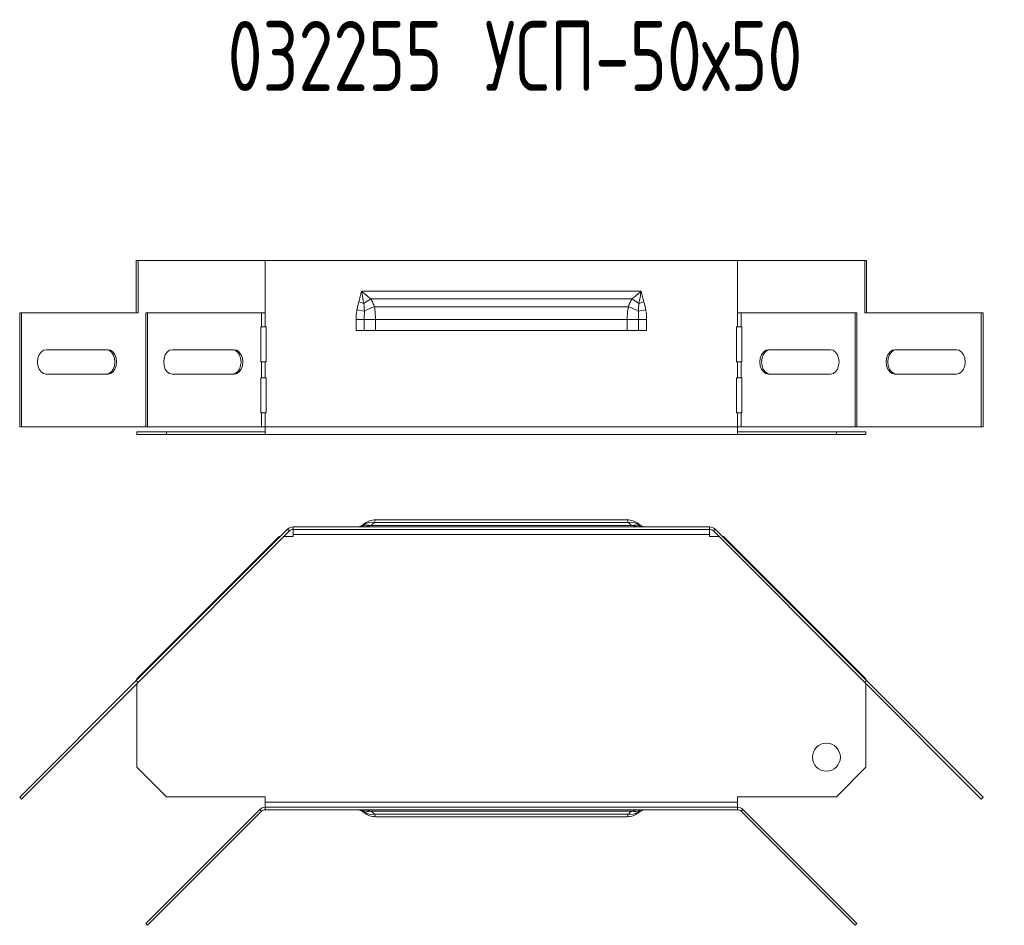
# Model space of a CAD drawing. Header units: millimetres. Extents: x -54 to 5795, y -1527 to 480.
# Tile 3 of 16: x 323 to 605, y 221 to 480. Entities that reach past the tile are written whole.
import ezdxf

# ---------------------------------------------------------------- set-up
doc = ezdxf.new("R2010")
doc.units = ezdxf.units.MM
doc.styles.add('SLDTEXTSTYLE4', font='TXT', dxfattribs={"width": 0.7, "bigfont": 'bigfont'})

msp = doc.modelspace()

# ---------------------------------------------------------------- linework, layer by layer
at = {"color": 7, "linetype": 'Continuous', "lineweight": 15}
for p, q in [((356.67, 411.15), (357.17, 411.15)), ((356.67, 411.15), (356.67, 396.15)), ((357.17, 411.15), (357.17, 396.15)), ((357.17, 411.15), (393.55, 411.15)), ((393.55, 411.15), (393.55, 396.15)), ((528.55, 411.15), (393.55, 411.15)), ((528.55, 411.15), (528.55, 396.15)), ((528.55, 411.15), (564.94, 411.15)), ((564.94, 396.15), (564.94, 411.15)), ((565.44, 411.15), (564.94, 411.15)), ((565.44, 396.15), (565.44, 411.15)), ((421.05, 402.35), (501.05, 402.35)), ((423.72, 400.15), (498.39, 400.15)), ((419.77, 397.08), (421.89, 396.66)), ((420.28, 399.29), (421.74, 398.87)), ((424.77, 397.92), (497.34, 397.92)), ((500.22, 396.66), (502.34, 397.08)), ((500.37, 398.87), (501.83, 399.29)), ((323.33, 363.65), (323.33, 396.15)), ((323.33, 396.15), (323.83, 396.15)), ((323.83, 363.65), (323.83, 396.15)), ((357.17, 396.15), (323.83, 396.15)), ((359.41, 363.65), (359.41, 396.15)), ((359.41, 396.15), (359.9, 396.15)), ((359.9, 363.65), (359.9, 396.15)), ((359.9, 396.15), (392.49, 396.15)), ((392.49, 396.15), (392.49, 392.15)), ((392.49, 396.15), (393.55, 396.15)), ((393.55, 396.15), (393.55, 392.15)), ((419.5, 394.24), (421.86, 394.24)), ((419.5, 391.15), (419.5, 394.24)), ((421.86, 394.24), (425.05, 394.24)), ((421.86, 394.24), (421.86, 391.15)), ((425.05, 394.24), (497.05, 394.24)), ((425.05, 394.24), (425.05, 391.15)), ((497.05, 391.15), (497.05, 394.24)), ((497.05, 394.24), (500.24, 394.24)), ((500.24, 391.15), (500.24, 394.24)), ((500.24, 394.24), (502.6, 394.24)), ((502.6, 394.24), (502.6, 391.15)), ((528.55, 392.15), (528.55, 396.15)), ((528.55, 396.15), (529.62, 396.15)), ((529.62, 392.15), (529.62, 396.15)), ((562.2, 396.15), (529.62, 396.15)), ((562.2, 396.15), (562.2, 363.65)), ((562.7, 396.15), (562.2, 396.15)), ((562.7, 396.15), (562.7, 363.65)), ((598.28, 396.15), (564.94, 396.15)), ((598.28, 396.15), (598.28, 363.65)), ((598.78, 396.15), (598.28, 396.15)), ((598.78, 396.15), (598.78, 363.65)), ((392.49, 392.15), (392.3, 392.15)), ((392.3, 392.15), (392.3, 382.15)), ((393.55, 392.15), (392.49, 392.15)), ((393.83, 392.15), (393.55, 392.15)), ((393.83, 382.15), (393.83, 392.15)), ((528.55, 392.15), (528.28, 392.15)), ((528.28, 392.15), (528.28, 382.15)), ((529.62, 392.15), (528.55, 392.15)), ((529.62, 392.15), (529.81, 392.15)), ((529.81, 392.15), (529.81, 382.15)), ((421.86, 391.15), (419.5, 391.15)), ((425.05, 391.15), (421.86, 391.15)), ((425.05, 391.15), (497.05, 391.15)), ((500.24, 391.15), (497.05, 391.15)), ((502.6, 391.15), (500.24, 391.15)), ((330.9, 385.65), (348.58, 385.65)), ((384.65, 385.65), (366.98, 385.65)), ((537.46, 385.65), (555.13, 385.65)), ((573.53, 385.65), (591.21, 385.65)), ((392.3, 382.15), (392.49, 382.15)), ((392.49, 382.15), (392.49, 377.65)), ((392.49, 382.15), (393.55, 382.15)), ((393.55, 382.15), (393.55, 377.65)), ((393.55, 382.15), (393.83, 382.15)), ((528.28, 382.15), (528.55, 382.15)), ((528.55, 377.65), (528.55, 382.15)), ((528.55, 382.15), (529.62, 382.15)), ((529.62, 377.65), (529.62, 382.15)), ((529.81, 382.15), (529.62, 382.15)), ((348.58, 378.65), (330.9, 378.65)), ((366.98, 378.65), (384.65, 378.65)), ((392.49, 377.65), (392.3, 377.65)), ((392.3, 377.65), (392.3, 367.65)), ((393.55, 377.65), (392.49, 377.65)), ((393.83, 377.65), (393.55, 377.65)), ((393.83, 367.65), (393.83, 377.65)), ((528.55, 377.65), (528.28, 377.65)), ((528.28, 377.65), (528.28, 367.65)), ((529.62, 377.65), (528.55, 377.65)), ((529.62, 377.65), (529.81, 377.65)), ((529.81, 377.65), (529.81, 367.65)), ((555.13, 378.65), (537.46, 378.65)), ((591.21, 378.65), (573.53, 378.65)), ((392.3, 367.65), (392.49, 367.65)), ((392.49, 367.65), (392.49, 363.65)), ((392.49, 367.65), (393.55, 367.65)), ((393.55, 367.65), (393.55, 363.65)), ((393.55, 367.65), (393.83, 367.65)), ((528.28, 367.65), (528.55, 367.65)), ((528.55, 363.65), (528.55, 367.65)), ((528.55, 367.65), (529.62, 367.65)), ((529.62, 363.65), (529.62, 367.65)), ((529.81, 367.65), (529.62, 367.65)), ((323.33, 363.65), (323.83, 363.65)), ((359.41, 363.65), (323.83, 363.65)), ((359.41, 363.65), (359.9, 363.65)), ((392.49, 363.65), (359.9, 363.65)), ((393.55, 363.65), (392.49, 363.65)), ((528.55, 363.65), (393.55, 363.65)), ((393.55, 361.45), (393.55, 363.65)), ((529.62, 363.65), (528.55, 363.65)), ((528.55, 363.65), (528.55, 361.45)), ((562.2, 363.65), (529.62, 363.65)), ((562.7, 363.65), (562.2, 363.65)), ((598.28, 363.65), (562.7, 363.65)), ((598.78, 363.65), (598.28, 363.65)), ((356.83, 362.15), (356.83, 361.45)), ((356.83, 362.15), (365.27, 362.15)), ((356.83, 361.45), (365.27, 361.45)), ((365.27, 362.15), (365.27, 361.45)), ((365.27, 362.15), (393.55, 362.15)), ((365.27, 361.45), (393.55, 361.45)), ((528.55, 361.45), (393.55, 361.45)), ((528.55, 362.15), (556.84, 362.15)), ((528.55, 361.45), (556.84, 361.45)), ((556.84, 362.15), (556.84, 361.45)), ((556.84, 362.15), (565.28, 362.15)), ((556.84, 361.45), (565.28, 361.45)), ((565.28, 362.15), (565.28, 361.45)), ((401.5, 335.03), (401.5, 334.33)), ((401.5, 335.03), (520.61, 335.03)), ((498.39, 335.45), (423.72, 335.45)), ((497.34, 336.33), (424.77, 336.33)), ((497.05, 337.03), (425.05, 337.03)), ((520.61, 335.03), (520.61, 334.33)), ((356.67, 291.12), (399.95, 334.39)), ((397.5, 332.33), (356.83, 291.66)), ((357.17, 290.62), (400.44, 333.89)), ((397.89, 332.33), (397.5, 332.33)), ((401.5, 332.33), (398.88, 332.33)), ((400.44, 333.89), (399.95, 334.39)), ((401.5, 334.33), (520.61, 334.33)), ((401.5, 334.33), (401.5, 332.83)), ((401.5, 332.83), (520.61, 332.83)), ((401.5, 332.83), (401.5, 332.33)), ((520.61, 332.83), (520.61, 334.33)), ((520.61, 332.33), (520.61, 332.83)), ((523.23, 332.33), (520.61, 332.33)), ((521.67, 333.89), (522.16, 334.39)), ((521.67, 333.89), (564.94, 290.62)), ((522.16, 334.39), (565.44, 291.12)), ((524.61, 332.33), (524.22, 332.33)), ((565.28, 291.66), (524.61, 332.33)), ((356.67, 291.12), (323.33, 257.78)), ((357.17, 290.62), (323.83, 257.28)), ((356.67, 291.12), (357.17, 290.62)), ((356.83, 291.66), (356.83, 291.27)), ((356.83, 290.28), (356.83, 266.38)), ((565.44, 291.12), (564.94, 290.62)), ((598.28, 257.28), (564.94, 290.62)), ((565.28, 291.27), (565.28, 291.66)), ((565.28, 266.38), (565.28, 290.28)), ((598.78, 257.78), (565.44, 291.12)), ((356.83, 266.38), (365.27, 257.93)), ((556.84, 257.93), (565.28, 266.38)), ((323.33, 257.78), (323.83, 257.28)), ((365.27, 257.93), (393.55, 257.93)), ((393.55, 257.93), (393.55, 256.43)), ((393.55, 256.43), (393.55, 254.93)), ((528.55, 256.43), (393.55, 256.43)), ((528.55, 257.93), (556.84, 257.93)), ((528.55, 256.43), (528.55, 257.93)), ((528.55, 254.93), (528.55, 256.43)), ((598.78, 257.78), (598.28, 257.28)), ((359.41, 221.7), (392, 254.29)), ((359.9, 221.21), (392.49, 253.79)), ((392, 254.29), (392.49, 253.79)), ((393.55, 254.23), (393.55, 254.93)), ((528.55, 254.93), (393.55, 254.93)), ((528.55, 254.23), (393.55, 254.23)), ((423.72, 253.81), (498.39, 253.81)), ((528.55, 254.23), (528.55, 254.93)), ((530.11, 254.29), (529.62, 253.79)), ((562.2, 221.21), (529.62, 253.79)), ((562.7, 221.7), (530.11, 254.29)), ((424.77, 252.93), (497.34, 252.93)), ((425.05, 252.23), (497.05, 252.23)), ((359.41, 221.7), (359.9, 221.21)), ((562.7, 221.7), (562.2, 221.21))]:
    msp.add_line(p, q, dxfattribs=at)
at = {"color": 7, "linetype": 'Continuous', "lineweight": 15, "flags": 128}
for points in [[(330.9, 378.65), (330.14, 378.82), (329.45, 379.32), (328.9, 380.09), (328.55, 381.07), (328.43, 382.15), (328.55, 383.23), (328.9, 384.21), (329.45, 384.98), (330.14, 385.48), (330.9, 385.65)], [(348.08, 385.65), (348.85, 385.48), (349.54, 384.98), (350.08, 384.21), (350.44, 383.23), (350.56, 382.15), (350.44, 381.07), (350.08, 380.09), (349.54, 379.32), (348.85, 378.82), (348.08, 378.65)], [(348.58, 385.65), (349.34, 385.48), (350.03, 384.98), (350.58, 384.21), (350.93, 383.23), (351.05, 382.15), (350.93, 381.07), (350.58, 380.09), (350.03, 379.32), (349.34, 378.82), (348.58, 378.65)], [(366.98, 385.65), (366.21, 385.48), (365.52, 384.98), (364.97, 384.21), (364.62, 383.23), (364.5, 382.15), (364.62, 381.07), (364.97, 380.09), (365.52, 379.32), (366.21, 378.82), (366.98, 378.65)], [(384.16, 378.65), (384.92, 378.82), (385.61, 379.32), (386.16, 380.09), (386.51, 381.07), (386.63, 382.15), (386.51, 383.23), (386.16, 384.21), (385.61, 384.98), (384.92, 385.48), (384.16, 385.65)], [(384.65, 378.65), (385.42, 378.82), (386.11, 379.32), (386.66, 380.09), (387.01, 381.07), (387.13, 382.15), (387.01, 383.23), (386.66, 384.21), (386.11, 384.98), (385.42, 385.48), (384.65, 385.65)], [(537.46, 378.65), (536.69, 378.82), (536, 379.32), (535.45, 380.09), (535.1, 381.07), (534.98, 382.15), (535.1, 383.23), (535.45, 384.21), (536, 384.98), (536.69, 385.48), (537.46, 385.65)], [(537.95, 378.65), (537.19, 378.82), (536.5, 379.32), (535.95, 380.09), (535.6, 381.07), (535.48, 382.15), (535.6, 383.23), (535.95, 384.21), (536.5, 384.98), (537.19, 385.48), (537.95, 385.65)], [(555.13, 385.65), (555.9, 385.48), (556.59, 384.98), (557.14, 384.21), (557.49, 383.23), (557.61, 382.15), (557.49, 381.07), (557.14, 380.09), (556.59, 379.32), (555.9, 378.82), (555.13, 378.65)], [(573.53, 378.65), (572.77, 378.82), (572.08, 379.32), (571.53, 380.09), (571.18, 381.07), (571.06, 382.15), (571.18, 383.23), (571.53, 384.21), (572.08, 384.98), (572.77, 385.48), (573.53, 385.65)], [(574.03, 378.65), (573.26, 378.82), (572.57, 379.32), (572.02, 380.09), (571.67, 381.07), (571.55, 382.15), (571.67, 383.23), (572.02, 384.21), (572.57, 384.98), (573.26, 385.48), (574.03, 385.65)], [(591.21, 385.65), (591.97, 385.48), (592.66, 384.98), (593.21, 384.21), (593.56, 383.23), (593.68, 382.15), (593.56, 381.07), (593.21, 380.09), (592.66, 379.32), (591.97, 378.82), (591.21, 378.65)]]:
    msp.add_lwpolyline(points, dxfattribs=at)
at = {"color": 7, "linetype": 'Continuous', "lineweight": 15}
msp.add_circle((553.99, 269.23), 4, dxfattribs=at)
for centre, radius, start, end in [((431.1, 386.54), 15.48, 118.4862, 127.2069), ((491, 386.54), 15.48, 52.7931, 61.5138), ((428.6, 385.27), 13.22, 106.8785, 120.5099), ((493.5, 385.27), 13.22, 59.4901, 73.1215), ((401.5, 332.83), 2.2, 90, 135), ((419.5, 338.73), 3.7, 270, 309.6358), ((419.76, 338.61), 3.58, 270.0532, 306.4881), ((420.28, 338.48), 3.45, 270.0347, 295.1687), ((422.9, 331.84), 3.71, 77.1986, 108.1539), ((425.05, 332.03), 5, 90, 129.6358), ((424.18, 331.97), 4.4, 82.313, 121.2306), ((497.05, 332.03), 5, 50.3642, 90), ((497.93, 331.97), 4.4, 58.7694, 97.687), ((499.21, 331.84), 3.71, 71.8461, 102.8014), ((502.34, 338.61), 3.58, 233.5119, 269.9468), ((502.6, 338.73), 3.7, 230.3642, 270), ((501.83, 338.48), 3.45, 244.8313, 269.9653), ((520.61, 332.83), 2.2, 45, 90), ((401.5, 332.83), 1.5, 90, 135), ((520.61, 332.83), 1.5, 45, 90), ((393.55, 252.73), 2.2, 90, 135), ((393.55, 252.73), 1.5, 90, 135), ((419.5, 250.53), 3.7, 50.3642, 90), ((419.76, 250.65), 3.58, 53.5119, 89.9468), ((420.28, 250.79), 3.45, 64.8313, 89.9653), ((422.9, 257.43), 3.71, 251.8461, 282.8014), ((425.05, 257.23), 5, 230.3642, 270), ((424.18, 257.3), 4.4, 238.7694, 277.687), ((497.05, 257.23), 5, 270, 309.6358), ((497.93, 257.3), 4.4, 262.313, 301.2306), ((499.21, 257.43), 3.71, 257.1986, 288.1539), ((502.34, 250.65), 3.58, 90.0532, 126.4881), ((502.6, 250.53), 3.7, 90, 129.6358), ((501.83, 250.79), 3.45, 90.0347, 115.1687), ((528.55, 252.73), 2.2, 45, 90), ((528.55, 252.73), 1.5, 45, 90)]:
    msp.add_arc(centre, radius, start, end, dxfattribs=at)
for points, knots in [([(420.28, 399.29), (420.42, 399.79), (420.55, 400.3), (420.81, 401.33), (420.93, 401.84), (421.05, 402.35)], [0, 0, 0, 0, 0.5, 0.5, 1, 1, 1, 1]), ([(421.74, 398.87), (421.63, 399.44), (421.52, 400.02), (421.29, 401.19), (421.17, 401.77), (421.05, 402.35)], [0, 0, 0, 0, 0.5, 0.5, 1, 1, 1, 1]), ([(423.72, 400.15), (423.29, 400.52), (422.85, 400.89), (421.96, 401.62), (421.51, 401.99), (421.05, 402.35)], [0, 0, 0, 0, 0.5, 0.5, 1, 1, 1, 1]), ([(423.72, 400.15), (423.94, 399.8), (424.13, 399.43), (424.48, 398.69), (424.63, 398.31), (424.77, 397.92)], [0, 0, 0, 0, 0.5, 0.5, 1, 1, 1, 1]), ([(497.34, 397.92), (497.48, 398.31), (497.63, 398.69), (497.98, 399.43), (498.17, 399.8), (498.39, 400.15)], [0, 0, 0, 0, 0.5, 0.5, 1, 1, 1, 1]), ([(498.39, 400.15), (498.82, 400.52), (499.26, 400.89), (500.15, 401.62), (500.6, 401.99), (501.05, 402.35)], [0, 0, 0, 0, 0.5, 0.5, 1, 1, 1, 1]), ([(500.37, 398.87), (500.48, 399.44), (500.59, 400.02), (500.82, 401.19), (500.94, 401.77), (501.05, 402.35)], [0, 0, 0, 0, 0.5, 0.5, 1, 1, 1, 1]), ([(501.83, 399.29), (501.69, 399.79), (501.56, 400.3), (501.3, 401.33), (501.18, 401.84), (501.05, 402.35)], [0, 0, 0, 0, 0.5, 0.5, 1, 1, 1, 1]), ([(419.5, 394.24), (419.5, 394.72), (419.53, 395.2), (419.61, 396.14), (419.67, 396.62), (419.77, 397.08)], [0, 0, 0, 0, 0.5, 0.5, 1, 1, 1, 1]), ([(419.77, 397.08), (419.84, 397.45), (419.92, 397.82), (420.09, 398.56), (420.17, 398.92), (420.28, 399.29)], [0, 0, 0, 0, 0.5, 0.5, 1, 1, 1, 1]), ([(424.77, 397.92), (424.87, 397.34), (424.94, 396.74), (425.01, 395.82), (425.03, 395.5), (425.05, 394.88), (425.05, 394.56), (425.05, 394.24)], [0, 0, 0, 0, 0.5, 0.5, 0.75, 0.75, 1, 1, 1, 1]), ([(497.05, 394.24), (497.05, 394.56), (497.06, 394.88), (497.08, 395.5), (497.1, 395.82), (497.17, 396.74), (497.24, 397.34), (497.34, 397.92)], [0, 0, 0, 0, 0.25, 0.25, 0.5, 0.5, 1, 1, 1, 1]), ([(501.83, 399.29), (501.93, 398.92), (502.02, 398.56), (502.19, 397.82), (502.27, 397.45), (502.34, 397.08)], [0, 0, 0, 0, 0.5, 0.5, 1, 1, 1, 1]), ([(502.34, 397.08), (502.44, 396.62), (502.5, 396.14), (502.58, 395.2), (502.6, 394.72), (502.6, 394.24)], [0, 0, 0, 0, 0.5, 0.5, 1, 1, 1, 1]), ([(423.72, 335.45), (423.29, 335.31), (422.85, 335.2), (421.96, 335.07), (421.51, 335.03), (421.05, 335.03)], [0, 0, 0, 0, 0.5, 0.5, 1, 1, 1, 1]), ([(421.74, 335.36), (421.63, 335.24), (421.52, 335.16), (421.29, 335.06), (421.17, 335.03), (421.05, 335.03)], [0, 0, 0, 0, 0.5, 0.5, 1, 1, 1, 1]), ([(424.77, 336.33), (424.63, 336.18), (424.48, 336.03), (424.13, 335.74), (423.94, 335.59), (423.72, 335.45)], [0, 0, 0, 0, 0.5, 0.5, 1, 1, 1, 1]), ([(425.05, 337.03), (425.05, 337.03), (425.05, 337.02), (425.03, 336.96), (425.01, 336.91), (424.94, 336.74), (424.87, 336.56), (424.77, 336.33)], [0, 0, 0, 0, 0.25, 0.25, 0.5, 0.5, 1, 1, 1, 1]), ([(497.34, 336.33), (497.24, 336.56), (497.17, 336.74), (497.1, 336.91), (497.08, 336.96), (497.06, 337.02), (497.05, 337.03), (497.05, 337.03)], [0, 0, 0, 0, 0.5, 0.5, 0.75, 0.75, 1, 1, 1, 1]), ([(498.39, 335.45), (498.17, 335.59), (497.98, 335.74), (497.63, 336.03), (497.48, 336.18), (497.34, 336.33)], [0, 0, 0, 0, 0.5, 0.5, 1, 1, 1, 1]), ([(498.39, 335.45), (498.82, 335.31), (499.26, 335.2), (500.15, 335.07), (500.6, 335.03), (501.05, 335.03)], [0, 0, 0, 0, 0.5, 0.5, 1, 1, 1, 1]), ([(500.37, 335.36), (500.48, 335.24), (500.59, 335.16), (500.82, 335.06), (500.94, 335.03), (501.05, 335.03)], [0, 0, 0, 0, 0.5, 0.5, 1, 1, 1, 1]), ([(423.72, 253.81), (423.29, 253.96), (422.85, 254.06), (421.96, 254.2), (421.51, 254.23), (421.05, 254.23)], [0, 0, 0, 0, 0.5, 0.5, 1, 1, 1, 1]), ([(421.74, 253.91), (421.63, 254.02), (421.52, 254.1), (421.29, 254.21), (421.17, 254.23), (421.05, 254.23)], [0, 0, 0, 0, 0.5, 0.5, 1, 1, 1, 1]), ([(423.72, 253.81), (423.94, 253.68), (424.13, 253.53), (424.48, 253.24), (424.63, 253.09), (424.77, 252.93)], [0, 0, 0, 0, 0.5, 0.5, 1, 1, 1, 1]), ([(497.34, 252.93), (497.48, 253.09), (497.63, 253.24), (497.98, 253.53), (498.17, 253.68), (498.39, 253.81)], [0, 0, 0, 0, 0.5, 0.5, 1, 1, 1, 1]), ([(498.39, 253.81), (498.82, 253.96), (499.26, 254.06), (500.15, 254.2), (500.6, 254.23), (501.05, 254.23)], [0, 0, 0, 0, 0.5, 0.5, 1, 1, 1, 1]), ([(500.37, 253.91), (500.48, 254.02), (500.59, 254.1), (500.82, 254.21), (500.94, 254.23), (501.05, 254.23)], [0, 0, 0, 0, 0.5, 0.5, 1, 1, 1, 1]), ([(424.77, 252.93), (424.87, 252.7), (424.94, 252.53), (425.01, 252.35), (425.03, 252.31), (425.05, 252.25), (425.05, 252.23), (425.05, 252.23)], [0, 0, 0, 0, 0.5, 0.5, 0.75, 0.75, 1, 1, 1, 1]), ([(497.05, 252.23), (497.05, 252.23), (497.06, 252.25), (497.08, 252.31), (497.1, 252.35), (497.17, 252.53), (497.24, 252.7), (497.34, 252.93)], [0, 0, 0, 0, 0.25, 0.25, 0.5, 0.5, 1, 1, 1, 1])]:
    msp.add_open_spline(points, degree=3, knots=knots, dxfattribs=at)
for points in [[(421.74, 398.87), (421.81, 398.13), (421.86, 397.4), (421.89, 396.66)], [(500.22, 396.66), (500.24, 397.4), (500.29, 398.13), (500.37, 398.87)], [(421.89, 396.66), (421.87, 395.86), (421.86, 395.05), (421.86, 394.24)], [(500.24, 394.24), (500.24, 395.05), (500.24, 395.86), (500.22, 396.66)], [(421.89, 335.74), (421.86, 335.61), (421.81, 335.48), (421.74, 335.36)], [(421.86, 335.88), (421.86, 335.88), (421.87, 335.83), (421.89, 335.74)], [(500.22, 335.74), (500.24, 335.83), (500.24, 335.88), (500.24, 335.88)], [(500.37, 335.36), (500.29, 335.48), (500.24, 335.61), (500.22, 335.74)], [(421.74, 253.91), (421.81, 253.78), (421.86, 253.66), (421.89, 253.53)], [(421.89, 253.53), (421.87, 253.43), (421.86, 253.38), (421.86, 253.38)], [(500.22, 253.53), (500.24, 253.66), (500.29, 253.78), (500.37, 253.91)], [(500.24, 253.38), (500.24, 253.38), (500.24, 253.43), (500.22, 253.53)]]:
    msp.add_open_spline(points, degree=3, dxfattribs=at)

# ---------------------------------------------------------------- texts
at = {"color": 7, "linetype": 'Continuous', "lineweight": 0, "insert": (382.78, 479.58), "char_height": 20, "attachment_point": 1, "style": 'SLDTEXTSTYLE4'}
msp.add_mtext('032255 \\M+18454\\M+18452\\M+18450-50\\M+1848750', dxfattribs=at)

doc.saveas('drawing.dxf')
